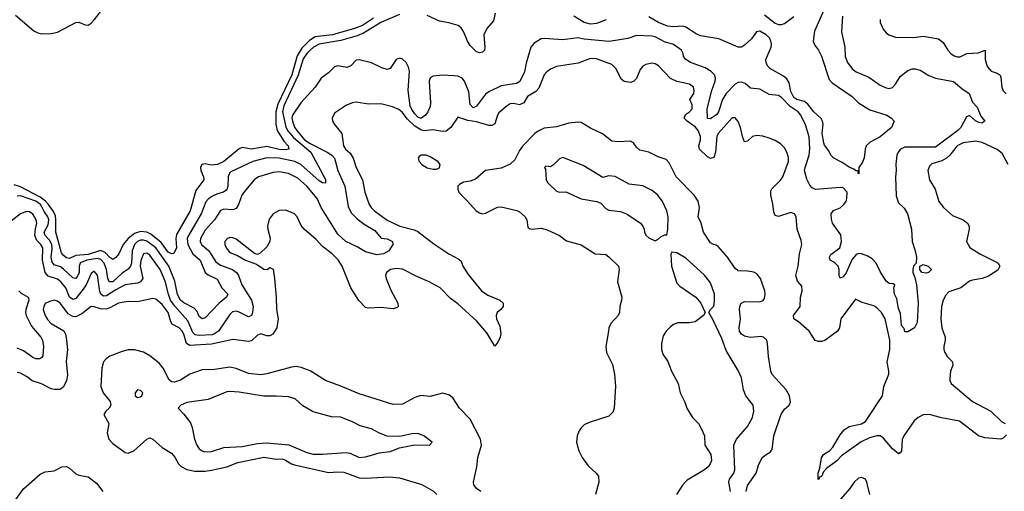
# Model space of a CAD drawing. Header units: inches. Extents: x 1552611 to 1694776, y 811966 to 917215.
# Tile 92 of 256: x 1613146 to 1619536, y 832312 to 835368. Entities that reach past the tile are written whole.
import ezdxf

# ---------------------------------------------------------------- set-up
doc = ezdxf.new("R2010")
doc.units = ezdxf.units.IN
doc.header["$MEASUREMENT"] = 0
doc.layers.add('B6813', color=7, linetype='Continuous')

msp = doc.modelspace()

# ---------------------------------------------------------------- linework, layer by layer
at = {"layer": 'B6813', "color": 5}
for points, elevation in [([(1618374, 835450), (1618305.2, 835294.8), (1618296.8, 835230), (1618304.2, 835204.2), (1618331, 835170), (1618350, 835132.2), (1618400.1, 834980.1), (1618418.8, 834958.8), (1618548, 834870), (1618590.2, 834830.2), (1618662.9, 834782.9), (1618774.8, 834750), (1618804.7, 834730), (1618821, 834710), (1618804.7, 834670), (1618730, 834609.7), (1618665.9, 834574.2), (1618640.7, 834550), (1618633.4, 834530), (1618626.4, 834473.6), (1618615.3, 834444.7), (1618592, 834410), (1618592, 834370), (1618588, 834372), (1618588, 834388), (1618572, 834388), (1618558.9, 834398.9), (1618530, 834411.8), (1618483.4, 834443.4), (1618430, 834469.8), (1618410, 834489.7), (1618398.3, 834518.3), (1618370, 834555.6), (1618365.9, 834570), (1618355.2, 834630), (1618359.9, 834690), (1618357.3, 834710), (1618348.7, 834728.7), (1618299.1, 834770), (1618260.9, 834820.9), (1618238.6, 834838.6), (1618190, 834850.6), (1618170, 834864.3), (1618150, 834902.6), (1618139.4, 834959.4), (1618125, 834985), (1618102.6, 835002.6), (1618019.1, 835050), (1617999.6, 835070), (1617990.6, 835090), (1617989.2, 835110), (1618022.5, 835190), (1618026, 835210), (1618022, 835230), (1618011.3, 835250), (1617989.8, 835270), (1617950, 835293.7), (1617928.2, 835290), (1617895.1, 835244.9), (1617850, 835202.7), (1617830, 835189.7), (1617810, 835189.7), (1617684.5, 835244.5), (1617564, 835264), (1617536.2, 835276.2), (1617470, 835319.3), (1617450, 835327), (1617390, 835321.5), (1617350, 835326.7), (1617292.5, 835350), (1617230, 835386.6)], 740), ([(1618485.7, 835390), (1618480.2, 835290), (1618501.4, 835190), (1618503.7, 835130), (1618517.5, 835090), (1618548, 835050), (1618574.9, 835030), (1618656.1, 834996.1), (1618730, 834944.7), (1618770, 834926), (1618790, 834922.8), (1618810.6, 834929.4), (1618830.6, 834949.4), (1618860.2, 834999.8), (1618910, 835037.8), (1618938, 835050), (1618958, 835050), (1618990, 835040.3), (1619047.3, 835007.3), (1619090.2, 834990.2), (1619206.5, 834966.5), (1619261.2, 834921.2), (1619309, 834890), (1619330, 834834), (1619360.9, 834800.9), (1619383.6, 834743.6), (1619410.5, 834710), (1619390, 834698), (1619370, 834701.5), (1619350, 834712.8), (1619310, 834746.6), (1619290, 834738.3), (1619254.5, 834670), (1619235.2, 834650), (1619090, 834541.6), (1618890, 834542.9), (1618863.2, 834530), (1618846.8, 834510), (1618838.9, 834490), (1618832.3, 834432.3), (1618834.9, 834390), (1618829.1, 834350), (1618834.1, 834225.9), (1618850, 834181.3), (1618885.9, 834145.9), (1618907, 834110), (1618934.8, 834010), (1618938, 833930), (1618958, 833870), (1618965.5, 833830), (1618964.7, 833790), (1618946.8, 833770), (1618942.8, 833750), (1618942.8, 833730), (1618956.3, 833696.3), (1618967.3, 833650), (1618978, 833530), (1618970, 833406), (1618954, 833370), (1618910, 833346), (1618890, 833346), (1618887.3, 833367.3), (1618870, 833385.2), (1618863.6, 833463.6), (1618850, 833495.3), (1618838.6, 833558.6), (1618823, 833590), (1618819.3, 833630), (1618826, 833650), (1618815.3, 833655.3), (1618790, 833657.6), (1618770, 833673.6), (1618730, 833736.9), (1618704.5, 833790), (1618678.1, 833818.1), (1618650, 833836.2), (1618610, 833850.9), (1618590, 833852.6), (1618574.4, 833845.6), (1618547.5, 833812.5), (1618510, 833727.6), (1618490, 833701.6), (1618470, 833693.2), (1618464.8, 833710), (1618464.5, 833750), (1618458, 833770), (1618435.2, 833795.2), (1618407, 833810), (1618402.3, 833830), (1618410, 833845.5), (1618469.6, 833890), (1618480.4, 833930), (1618474.4, 833974.4), (1618420.9, 834050), (1618414.5, 834074.5), (1618413.6, 834110), (1618427.9, 834132.1), (1618470, 834148.9), (1618494.5, 834170), (1618510, 834192.4), (1618515, 834210), (1618515.5, 834250), (1618490, 834278.4), (1618470, 834281.4), (1618310, 834268.2), (1618290, 834278.4), (1618274.6, 834294.6), (1618255.5, 834335.5), (1618240.3, 834390), (1618243.1, 834410), (1618270.5, 834490), (1618273.4, 834533.4), (1618269.2, 834609.2), (1618246.9, 834686.9), (1618215.3, 834750), (1618198.9, 834770), (1618146, 834806), (1618090, 834864.6), (1618070, 834877.8), (1618010, 834883.1), (1617950, 834916.9), (1617890, 834923.5), (1617853.8, 834953.8), (1617830, 834963.9), (1617810, 834960.9), (1617790, 834949.8), (1617730.7, 834890), (1617707.1, 834850), (1617680.7, 834770), (1617670, 834754), (1617630, 834725.3), (1617610, 834727.6), (1617608.3, 834790), (1617637.6, 834910), (1617659.9, 834970), (1617661.3, 834990), (1617654.8, 835010), (1617633.3, 835033.3), (1617595.2, 835055.2), (1617499.7, 835090), (1617469.2, 835109.2), (1617454.7, 835130), (1617451.1, 835150), (1617440.5, 835170), (1617390, 835207.6), (1617330, 835225.2), (1617270, 835256.8), (1617250, 835260.5), (1617150, 835265.3), (1617093.5, 835246.5), (1616972.4, 835227.6), (1616810, 835241.5), (1616768.8, 835251.2), (1616670, 835238), (1616550, 835246.2), (1616530, 835243.1), (1616483.8, 835216.2), (1616463.2, 835190), (1616433, 835087), (1616422.3, 835030), (1616391.8, 834968.2), (1616370, 834955.4), (1616270, 834938.9), (1616190, 834899.8), (1616170, 834884.7), (1616110, 834808.7), (1616090, 834796.8), (1616070, 834817.6), (1616060.9, 834900.9), (1616033.5, 834970), (1616016.9, 834990), (1615990, 835001.6), (1615965.1, 835005.1), (1615889.1, 835009.1), (1615830, 835002.9), (1615809.6, 834990.4), (1615802.3, 834970), (1615812.6, 834830), (1615810, 834805.1), (1615794.4, 834770), (1615779.2, 834750), (1615750, 834727), (1615730, 834736.5), (1615710, 834757.1), (1615690, 834786.1), (1615681, 834810), (1615667.3, 834910), (1615675.3, 835035.3), (1615670, 835059.7), (1615654.8, 835090), (1615630, 835112.4), (1615610, 835117.7), (1615590, 835109.6), (1615550, 835051.8), (1615530, 835046), (1615495.2, 835055.2), (1615430, 835088.3), (1615350, 835107), (1615330, 835106.6), (1615294, 835070), (1615270, 835058.4), (1615210, 835069.6), (1615190, 835063.6), (1615150, 835023.7), (1615102, 834990), (1615063.1, 834930), (1614970.2, 834830), (1614916, 834750), (1614912.3, 834730), (1614915.7, 834710), (1614930, 834671.6), (1614943.6, 834650), (1614995.1, 834590), (1615030, 834566.2), (1615141.3, 834510), (1615171.3, 834490), (1615188.8, 834470), (1615210.7, 834390), (1615256.2, 834290), (1615277.6, 834157.6), (1615297.2, 834117.2), (1615337.1, 834077.1), (1615382.5, 834042.5), (1615450, 834002), (1615492.3, 833952.3), (1615530, 833947.4), (1615564.4, 833930), (1615567.3, 833910), (1615540.7, 833870), (1615507.3, 833850), (1615464, 833844), (1615390, 833863.6), (1615335.7, 833895.7), (1615262.7, 833930), (1615210, 833977.4), (1615103, 834150), (1615075.7, 834210), (1615009.1, 834290), (1614950, 834341.5), (1614890, 834372.1), (1614830, 834381.9), (1614790, 834377.3), (1614695.6, 834350), (1614667.7, 834330), (1614604.6, 834255.4), (1614588.5, 834230), (1614564.8, 834170), (1614550, 834144.8), (1614530, 834135.4), (1614470, 834141), (1614450, 834130.7), (1614410.1, 834069.9), (1614350, 834004), (1614319.1, 833950), (1614316.1, 833930), (1614324.8, 833910), (1614373.9, 833870), (1614419.7, 833799.7), (1614450, 833777.4), (1614526.2, 833750), (1614553.7, 833730), (1614566.4, 833710), (1614586.9, 833650), (1614649.5, 833550), (1614661.9, 833510), (1614657.3, 833470), (1614650.1, 833450), (1614630, 833442.8), (1614570, 833472.8), (1614550, 833478.2), (1614526.3, 833473.7), (1614510, 833458.3), (1614435.3, 833350), (1614410, 833331.8), (1614393.9, 833326.1), (1614310, 833320.5), (1614285.6, 833325.6), (1614270, 833340.2), (1614237.1, 833417.1), (1614151.8, 833511.8), (1614125.4, 833550), (1614110.5, 833590), (1614090, 833672.7), (1614058.5, 833750), (1613990, 833842), (1613970, 833854.2), (1613949, 833851), (1613932.2, 833807.8), (1613928.6, 833770), (1613944.8, 833690), (1613930.8, 833669.2), (1613910, 833661.3), (1613830, 833649.9), (1613770, 833617.7), (1613710, 833577.8), (1613690, 833576.4), (1613673.1, 833590), (1613665.5, 833605.5), (1613650, 833711.3), (1613630, 833738.5), (1613610, 833722.6), (1613576.3, 833650), (1613558.3, 833621.7), (1613510, 833562), (1613490, 833554.7), (1613470, 833570.7), (1613444.6, 833630), (1613412.7, 833670), (1613390, 833686.4), (1613330, 833706.4), (1613310.4, 833730), (1613294.6, 833810), (1613295.4, 833890), (1613283.7, 833910), (1613256.9, 833936.9), (1613244.6, 833970), (1613247.2, 834012.8), (1613256.7, 834050), (1613253.1, 834070), (1613241.7, 834090), (1613230, 834107.1), (1613210, 834122.4), (1613190, 834125.7), (1613150, 834109.9), (1613090, 834062.1)], 760), ([(1613117.8, 835397.8), (1613236.9, 835296.9), (1613263.5, 835283.5), (1613290, 835277.1), (1613350, 835277.9), (1613390, 835286.6), (1613510, 835350.7), (1613530, 835352.5), (1613570, 835334.8), (1613590, 835333.7), (1613610, 835345.1), (1613630, 835366.6), (1613678.7, 835430)], 720), ([(1615610, 835401.5), (1615490, 835351), (1615378.2, 835281.8), (1615335.5, 835264.5), (1615230, 835232.8), (1615089.5, 835210), (1615053, 835190), (1615030, 835171.2), (1615008.3, 835150), (1614985, 835115), (1614952.1, 835007.9), (1614859.3, 834810), (1614851, 834770), (1614873.7, 834673.7), (1614883.7, 834650), (1614923.6, 834603.6), (1615035.1, 834510), (1615130, 834333.1), (1615130.7, 834309.3), (1615110, 834310.9), (1615090, 834324.6), (1614970, 834429.5), (1614931.6, 834450), (1614829.1, 834470.9), (1614750, 834473.5), (1614658.3, 834450), (1614517, 834383), (1614507, 834373), (1614498.9, 834350), (1614497.4, 834290), (1614490, 834264.8), (1614469.2, 834250.8), (1614430, 834239.9), (1614396.2, 834223.8), (1614372.2, 834207.8), (1614353.2, 834186.8), (1614322.9, 834110), (1614241.6, 833970), (1614233.7, 833950), (1614237.5, 833910), (1614270, 833851.3), (1614316.4, 833810), (1614350.5, 833730.5), (1614370, 833713.8), (1614426.4, 833686.4), (1614457, 833630), (1614496.5, 833590), (1614487.3, 833570), (1614439.4, 833530), (1614350, 833435.3), (1614329.7, 833430), (1614310, 833445.1), (1614296.5, 833476.5), (1614278.7, 833498.7), (1614210, 833533.3), (1614189.2, 833550), (1614170, 833587.1), (1614153.2, 833673.3), (1614114.1, 833770), (1614030, 833889.1), (1613970, 833933.6), (1613950, 833939.5), (1613930, 833938.1), (1613910, 833929.5), (1613890.1, 833910), (1613876.1, 833870), (1613870.4, 833790), (1613864.4, 833770), (1613850, 833750.6), (1613810, 833724.7), (1613750, 833669.2), (1613726.1, 833670), (1613717.6, 833690), (1613708.1, 833750), (1613693.6, 833790), (1613673.1, 833813.2), (1613650, 833821.2), (1613580.7, 833810), (1613544.7, 833795.3), (1613538.5, 833790), (1613532.3, 833770), (1613531.1, 833730), (1613523.6, 833710), (1613510, 833691.3), (1613490, 833695.9), (1613430, 833752.1), (1613410, 833765.8), (1613370, 833779.9), (1613357.1, 833797.1), (1613349.9, 833830), (1613357, 833883), (1613354.5, 833910), (1613339.5, 833939.5), (1613310.8, 833970), (1613304.9, 833990), (1613330, 834038.2), (1613334.7, 834070), (1613327.7, 834090), (1613304, 834123.9), (1613290, 834155.3), (1613279.9, 834170), (1613250, 834192), (1613150, 834226.9), (1613130, 834224.3)], 740), ([(1616230.9, 835410), (1616220.3, 835359.7), (1616178, 835310), (1616158.3, 835270), (1616164.6, 835190), (1616161.5, 835170), (1616150, 835157.7), (1616130, 835152.9), (1616110, 835160.3), (1616070, 835201.4), (1616052.8, 835230), (1616028.2, 835288.2), (1616010, 835314.8), (1615990.8, 835330.8), (1615930, 835348.3), (1615870, 835358), (1615790, 835396.1)], 740), ([(1616951.9, 835368.1), (1616890, 835343), (1616850, 835339.6), (1616810, 835350.6), (1616742.6, 835390)], 740), ([(1617979.6, 835399.6), (1618050, 835345.6), (1618070, 835337.4), (1618090, 835336.5), (1618110, 835344), (1618170, 835389.2)], 740), ([(1615442.2, 835377.8), (1615370, 835330.3), (1615319.7, 835310), (1615176.9, 835270), (1615063.2, 835256.8), (1615026.5, 835233.5), (1614977.1, 835182.9), (1614946.5, 835133.5), (1614912, 835010), (1614820.3, 834819.7), (1614807.4, 834770), (1614808.4, 834690), (1614816.8, 834650), (1614861.1, 834581.1), (1614888, 834550), (1614891.5, 834530), (1614870, 834525.2), (1614830, 834525.8), (1614750, 834545.4), (1614649.9, 834529.9), (1614590, 834540.8), (1614570, 834531.7), (1614471, 834450), (1614430, 834429.9), (1614390, 834425.3), (1614350, 834433.4), (1614328.7, 834430), (1614319.6, 834410), (1614321.8, 834390), (1614338.8, 834350), (1614341.8, 834330), (1614290, 834261.4), (1614252.4, 834130), (1614163.9, 833976.1), (1614158.8, 833950), (1614162.4, 833890), (1614146.5, 833853.5), (1614130, 833851.5), (1614110, 833861.3), (1614063.1, 833923.1), (1613997.8, 833977.8), (1613970, 833990.6), (1613930, 833994.8), (1613890, 833983.1), (1613848.9, 833950), (1613817.2, 833910), (1613788.1, 833850), (1613770, 833827.3), (1613750, 833813.6), (1613730, 833827), (1613700.1, 833860.1), (1613670, 833871.3), (1613590, 833846.7), (1613510, 833839), (1613470, 833821.3), (1613450, 833825.7), (1613430, 833839.2), (1613418.1, 833858.1), (1613380.8, 833990), (1613381.2, 834070), (1613377.2, 834097.2), (1613365.3, 834125.3), (1613333.7, 834170), (1613312.5, 834192.5), (1613278, 834218), (1613150, 834285), (1613110, 834298.4)], 720), ([(1618730.4, 835370), (1618730.4, 835350), (1618750, 835307.3), (1618770, 835283), (1618787.3, 835270), (1618830, 835255.3), (1618950, 835253.4), (1619010, 835261.8), (1619110, 835244), (1619140.2, 835220.2), (1619170.2, 835170.2), (1619188.5, 835150), (1619210, 835134.6), (1619230, 835127.1), (1619250, 835128.4), (1619292.7, 835150), (1619367.3, 835152.7), (1619412, 835170), (1619412.1, 835110), (1619425.3, 835065.3), (1619450, 835035.5), (1619490, 835021.8), (1619508.8, 835008.8), (1619514.2, 834994.2), (1619521.3, 834930), (1619530, 834908.1), (1619547.7, 834887.7)], 780), ([(1619550, 832678), (1619530, 832655.3), (1619514, 832650), (1619410, 832658), (1619369.8, 832670), (1619245.1, 832765.1), (1619127.7, 832787.7), (1619050, 832808.4), (1619010, 832807.1), (1618976.5, 832790), (1618952, 832768), (1618885, 832670), (1618873.6, 832646.4), (1618868.3, 832571.7), (1618860.3, 832559.7), (1618850, 832554.7), (1618810, 832587.3), (1618750, 832658.3), (1618730, 832671.4), (1618710, 832671.5), (1618661.2, 832658.8), (1618606.9, 832633.1), (1618479.4, 832540.6), (1618450, 832509.9), (1618381.3, 832458.7), (1618363, 832437), (1618350, 832407.6), (1618337, 832403), (1618332.4, 832390), (1618327.1, 832387.1), (1618328.7, 832430), (1618339.2, 832460.8), (1618350, 832527.3), (1618362, 832550), (1618403.1, 832576.9), (1618423.4, 832596.6), (1618470, 832677.1), (1618497, 832710), (1618530, 832731.1), (1618610, 832748.2), (1618636, 832764), (1618744.8, 832930), (1618753.7, 832990), (1618786.2, 833070), (1618787.5, 833090), (1618775.7, 833150), (1618792.9, 833230), (1618794.3, 833290), (1618762.3, 833430), (1618738.9, 833470), (1618710, 833500.3), (1618690, 833513.8), (1618614.8, 833534.8), (1618570, 833557), (1618475.5, 833430), (1618465.8, 833370), (1618454.3, 833350), (1618370.8, 833289.2), (1618350, 833281.6), (1618330, 833281.6), (1618309.2, 833289.2), (1618269.1, 833349.1), (1618201.4, 833410), (1618169.7, 833430), (1618168.2, 833450), (1618211.6, 833510), (1618214.2, 833570), (1618223.7, 833610), (1618221.8, 833641.8), (1618193.6, 833673.6), (1618183.7, 833710), (1618197.3, 833770), (1618206.9, 833850), (1618222.5, 833910), (1618217.8, 833937.8), (1618191.9, 834010), (1618184.8, 834090), (1618175.1, 834110), (1618150, 834117.8), (1618070, 834091.9), (1618050, 834098), (1618041.5, 834121.5), (1618034.9, 834174.9), (1618021.6, 834230), (1618022, 834258), (1618027.8, 834272.2), (1618085.3, 834330), (1618099.5, 834350), (1618135.8, 834450), (1618135.6, 834475.6), (1618125.3, 834510), (1618110, 834537.4), (1618084.5, 834564.5), (1618050, 834584.7), (1618010, 834599.7), (1617970, 834612.8), (1617930, 834618.5), (1617901.3, 834610), (1617870, 834580.5), (1617850, 834576.2), (1617836.2, 834610), (1617823.4, 834670), (1617810, 834708), (1617790, 834732.1), (1617770, 834731.8), (1617679.6, 834630), (1617670, 834611.9), (1617662.4, 834510), (1617650, 834475.7), (1617630, 834468.2), (1617610, 834478.7), (1617558.3, 834530), (1617553.5, 834550), (1617564.9, 834590), (1617565, 834610), (1617550.3, 834650), (1617531, 834671), (1617477.1, 834710), (1617458.2, 834730), (1617466.1, 834753.9), (1617492.9, 834770), (1617510.6, 834790), (1617510, 834817.2), (1617496, 834850), (1617520.5, 834890), (1617523.5, 834910), (1617518.7, 834930), (1617493.6, 834950), (1617410, 834967.6), (1617370, 834986.7), (1617291.4, 835070), (1617270, 835082.4), (1617250, 835086.7), (1617210, 835078.6), (1617190, 835066.4), (1617173.8, 835046.2), (1617150, 834987.6), (1617130, 834968), (1617110, 834961.8), (1617070, 834967.4), (1617050, 834982), (1617016.8, 835050), (1616990, 835077.7), (1616890, 835115), (1616850, 835115.9), (1616770, 835086.5), (1616630, 835065.8), (1616590, 835048.4), (1616566.4, 835030), (1616550, 835009.7), (1616516, 834924), (1616496.7, 834903.3), (1616442.4, 834870), (1616416.9, 834830), (1616390, 834816.8), (1616350, 834823.9), (1616330, 834822.3), (1616310, 834809.9), (1616256.5, 834763.5), (1616246.9, 834750), (1616230, 834692.4), (1616210, 834682.2), (1616190, 834683.2), (1616110, 834705.2), (1616054.7, 834714.7), (1615990, 834736.2), (1615943.2, 834670), (1615913.4, 834646.6), (1615890, 834644.2), (1615830, 834654.6), (1615770, 834648.8), (1615750, 834653.7), (1615710, 834677.7), (1615662.9, 834722.9), (1615629.2, 834769.2), (1615606.6, 834786.6), (1615564.4, 834804.4), (1615490, 834822.3), (1615410, 834821.5), (1615330, 834833.1), (1615306.4, 834830), (1615266.6, 834813.4), (1615190, 834763.1), (1615173.8, 834730), (1615176.2, 834710), (1615188, 834688), (1615236.2, 834630), (1615247.1, 834550), (1615261.3, 834530), (1615290, 834503.5), (1615310.8, 834470), (1615330.1, 834410.1), (1615371.1, 834330), (1615386.2, 834250), (1615413.2, 834170), (1615426, 834150), (1615447.7, 834130), (1615530, 834068.1), (1615613.7, 834030), (1615705.8, 834005.8), (1615730, 833995.2), (1615834.3, 833914.3), (1615930, 833850.2), (1615997, 833817), (1616010, 833802.4), (1616021.5, 833770), (1616056.1, 833716.1), (1616143.6, 833610), (1616183.2, 833583.2), (1616261.6, 833550), (1616283.7, 833530), (1616283.7, 833510), (1616268.5, 833490), (1616244.6, 833470), (1616237.7, 833450), (1616240.7, 833430), (1616261.5, 833381.5), (1616268.4, 833331.6), (1616264.4, 833310), (1616250, 833277.2), (1616230, 833252.7), (1616177.8, 833337.8), (1616113.1, 833413.1), (1615990, 833526.3), (1615941, 833561), (1615874.2, 833630), (1615803.5, 833670), (1615723.2, 833703.2), (1615630, 833750.4), (1615590, 833755), (1615551.9, 833748.1), (1615526.9, 833730), (1615520.2, 833710), (1615524, 833690), (1615555.4, 833615.4), (1615599.5, 833530), (1615602, 833510), (1615596.7, 833503.3), (1615570, 833493.6), (1615490, 833502.8), (1615410, 833497.7), (1615390, 833503.7), (1615347.9, 833547.9), (1615295.6, 833630), (1615239.3, 833770), (1615212.2, 833812.2), (1615172.8, 833850), (1615110, 833897.7), (1615070, 833943.5), (1614991.8, 834010), (1614973.3, 834033.3), (1614947.3, 834090), (1614929.7, 834109.7), (1614873.5, 834133.5), (1614830, 834131.1), (1614790.6, 834110), (1614764.6, 834075.4), (1614754, 834030), (1614755.3, 834010), (1614771.8, 833951.8), (1614768.5, 833930), (1614750, 833895.1), (1614706.2, 833853.8), (1614690, 833847), (1614670, 833852), (1614550, 833946.3), (1614530, 833955.1), (1614510, 833956), (1614494, 833950), (1614477.4, 833930), (1614477.3, 833910), (1614485.4, 833890), (1614510, 833858.5), (1614558.9, 833838.9), (1614610.6, 833810), (1614683, 833783), (1614730, 833750.3), (1614751, 833749), (1614770, 833762), (1614790, 833750.8), (1614800.4, 833690), (1614810.9, 833570), (1614811.5, 833490), (1614824.3, 833430), (1614813.6, 833370), (1614789.6, 833330.4), (1614770, 833319.9), (1614750, 833318.4), (1614710, 833332.1), (1614690, 833324.2), (1614650, 833287.2), (1614630, 833282.9), (1614530, 833295.3), (1614390, 833264.6), (1614250, 833257.2), (1614229.4, 833269.4), (1614211.2, 833330), (1614200.4, 833350), (1614181.4, 833370), (1614135.6, 833395.6), (1614126.7, 833410), (1614109.4, 833470), (1614070, 833521.1), (1614030, 833556.8), (1614010, 833560.3), (1613910, 833539.1), (1613850, 833541.9), (1613810, 833536.1), (1613787, 833530), (1613730, 833499.9), (1613707.1, 833492.9), (1613670, 833493.4), (1613630, 833508), (1613610, 833509.8), (1613550, 833461), (1613510, 833442.9), (1613490, 833444), (1613461.2, 833461.2), (1613410, 833528.5), (1613390, 833544.2), (1613370, 833549.2), (1613338.1, 833541.9), (1613311.6, 833528.4), (1613301.3, 833510), (1613298.7, 833490), (1613310.2, 833450), (1613325.1, 833425.1), (1613350, 833399.4), (1613432.2, 833352.2), (1613443.5, 833330), (1613448.1, 833308.1), (1613456.4, 833230), (1613446.7, 833153.3), (1613456.1, 833063.9), (1613449.5, 833030.5), (1613430, 832988.2), (1613408.3, 832971.7), (1613370.7, 832970.7), (1613350, 832975.5), (1613287.5, 833007.5), (1613227.4, 833027.4), (1613190, 833054.6), (1613150, 833076.3), (1613130, 833081.9)], 780), ([(1617860.4, 832310), (1617870.3, 832349.7), (1617925, 832430), (1617940.2, 832479.8), (1617965.5, 832530), (1617989.9, 832550.1), (1618016, 832564), (1618030, 832583), (1618040.6, 832670), (1618088.1, 832811.9), (1618110, 832844.7), (1618139.7, 832870), (1618148, 832890), (1618142, 832930), (1618120.5, 832970), (1618030, 833067.8), (1618020.5, 833090), (1618004.9, 833184.9), (1618000.2, 833270), (1617995.3, 833290), (1617973.8, 833310), (1617955.4, 833315.4), (1617890, 833308.8), (1617850, 833316.1), (1617829.6, 833329.6), (1617818.3, 833350), (1617816.5, 833370), (1617824.7, 833430), (1617817.2, 833490), (1617819.3, 833510), (1617828.9, 833531.1), (1617850, 833541.8), (1617950, 833539.8), (1617972, 833548), (1617979, 833561), (1617984.6, 833590), (1617982.3, 833610), (1617953.5, 833690), (1617930, 833721.3), (1617910, 833732), (1617870, 833739.2), (1617810, 833740.5), (1617804.4, 833744.4), (1617790, 833755.6), (1617739.1, 833830), (1617679.1, 833899.1), (1617667.2, 833907.2), (1617649, 833910), (1617630, 833922.7), (1617583.1, 833990), (1617569.8, 834050), (1617549.8, 834090), (1617557.2, 834150), (1617550, 834191.3), (1617524.2, 834230), (1617406.4, 834350), (1617361, 834441), (1617341.5, 834461.5), (1617290, 834478.2), (1617230, 834508.6), (1617170, 834522.6), (1617150, 834541.6), (1617130.6, 834570.6), (1617110, 834581.5), (1617030, 834575.6), (1616990, 834581.5), (1616927.5, 834627.5), (1616850, 834665.3), (1616790, 834701.5), (1616770, 834704.7), (1616710, 834697.6), (1616630, 834673.5), (1616550, 834664.9), (1616510, 834645.2), (1616490.2, 834630), (1616410, 834549.2), (1616390, 834520.7), (1616359.4, 834460.6), (1616330, 834431.1), (1616270, 834405.1), (1616170, 834390.9), (1616105.1, 834334.9), (1616070, 834321.5), (1616025.9, 834314.1), (1615999.5, 834300.5), (1615988.4, 834290), (1615988.7, 834270), (1615996.4, 834250), (1616012.4, 834230), (1616052.7, 834192.7), (1616108.5, 834128.5), (1616130, 834115.3), (1616150, 834110.3), (1616170, 834114.6), (1616247.2, 834152.8), (1616270, 834155.8), (1616371.9, 834131.9), (1616390, 834122.6), (1616426.4, 834090), (1616437.6, 834070), (1616443.8, 834023.8), (1616453.7, 834013.7), (1616470, 834010.6), (1616530, 834017), (1616570, 834007), (1616650, 833970.4), (1616695.6, 833935.6), (1616790, 833908.9), (1616880.7, 833850), (1616950, 833846.3), (1616970, 833832), (1617031.6, 833770), (1617036.9, 833750), (1617025.2, 833670), (1617053.6, 833570), (1617051.4, 833550), (1617040.9, 833510), (1617038, 833470), (1617030.3, 833450), (1616981.4, 833398.6), (1616968.5, 833370), (1616968.3, 833348.3), (1616950.4, 833250), (1616954.9, 833210), (1616992.4, 833132.4), (1617005.2, 833070), (1617012.5, 832992.5), (1617004.2, 832850), (1616994.8, 832825.2), (1616970, 832798.4), (1616842, 832758), (1616810, 832742.7), (1616790, 832722.7), (1616777.7, 832702.3), (1616764.2, 832670), (1616758.9, 832630), (1616774.1, 832574.1), (1616795.8, 832530), (1616836.4, 832476.4), (1616888, 832430), (1616903, 832410), (1616905.5, 832370), (1616883.8, 832290)], 820), ([(1619560.5, 834430), (1619521.7, 834501.7), (1619490, 834526.1), (1619392.8, 834572.8), (1619350, 834581.4), (1619270, 834569.9), (1619230, 834551), (1619183.2, 834490), (1619160.6, 834470), (1619130, 834454.2), (1619066.8, 834433.2), (1619050, 834418.9), (1619040.2, 834390), (1619050.2, 834330), (1619088, 834270), (1619112.4, 834190), (1619140.8, 834150), (1619199.3, 834099.3), (1619270.1, 834070.1), (1619297.7, 834050), (1619307.6, 834030), (1619307.7, 834010), (1619292, 833930), (1619312, 833892), (1619378, 833850), (1619490, 833795.2), (1619497.3, 833790), (1619507.1, 833770), (1619494.6, 833745.4), (1619433.7, 833706.3), (1619392.7, 833690), (1619330, 833680.5), (1619310, 833673.3), (1619254, 833630), (1619176.8, 833603.2), (1619156.4, 833583.6), (1619139.8, 833550), (1619127.6, 833510), (1619124.6, 833430), (1619130.1, 833370), (1619152.3, 833310), (1619152.4, 833290), (1619142.9, 833250), (1619144.2, 833230), (1619150.1, 833210), (1619165.2, 833185.2), (1619199.6, 833150), (1619201.8, 833130), (1619188.1, 833090), (1619182.6, 833042.6), (1619182, 833030), (1619191.5, 833010), (1619330, 832892.6), (1619449.1, 832830), (1619521.3, 832761.3), (1619542.8, 832750)], 780), ([(1617759.9, 832310), (1617748.2, 832370), (1617752.9, 832390), (1617780.9, 832430), (1617787.8, 832450), (1617781.1, 832610), (1617797.7, 832650), (1617870, 832732.2), (1617902.3, 832790), (1617911.6, 832830), (1617907.1, 832870), (1617858.3, 832930), (1617844.4, 832970), (1617830, 833046), (1617810, 833095.1), (1617730, 833223.7), (1617702.3, 833302.3), (1617645.4, 833425.4), (1617618, 833470), (1617628.7, 833490), (1617650, 833512), (1617656.2, 833543.8), (1617654.7, 833590), (1617630, 833662.9), (1617590, 833712.6), (1617470, 833822.9), (1617410, 833856), (1617378, 833862), (1617371.6, 833848.4), (1617376.5, 833770), (1617410, 833661), (1617430, 833640.7), (1617534.4, 833570), (1617566, 833530), (1617594, 833470), (1617584.7, 833450), (1617530, 833409.6), (1617490, 833402.4), (1617416.4, 833403.6), (1617390, 833392.3), (1617370, 833376.9), (1617342, 833350), (1617321.8, 833318.2), (1617311.3, 833270), (1617312.1, 833230), (1617320.9, 833200.9), (1617352.1, 833152.1), (1617375.6, 833090), (1617418.9, 833010), (1617432.2, 832950), (1617462.8, 832890), (1617474.8, 832850), (1617512.7, 832790), (1617550.6, 832750), (1617573.4, 832710), (1617590.6, 832670), (1617592.7, 832610), (1617630.7, 832550), (1617634.9, 832510), (1617627.7, 832490), (1617613.4, 832470), (1617590.7, 832450), (1617477.5, 832382.5), (1617448.5, 832351.5), (1617408.9, 832291.1)], 840), ([(1613139.8, 833610), (1613155.4, 833595.4), (1613199.7, 833570), (1613203, 833563), (1613206, 833550), (1613185.1, 833490), (1613183.1, 833470), (1613187.8, 833450), (1613222.7, 833382.7), (1613283.2, 833310), (1613293.6, 833290), (1613301, 833250), (1613296.2, 833190), (1613290, 833178.7), (1613276.3, 833170), (1613250, 833169.8), (1613230, 833178.9), (1613170, 833222), (1613130, 833238.5)], 760), ([(1616138.4, 832310), (1616109.8, 832329.7), (1616093.6, 832353.6), (1616091.2, 832371.2), (1616113.5, 832470), (1616120.3, 832530), (1616142.8, 832610), (1616136.9, 832650), (1616070, 832779.7), (1616000.5, 832850), (1615957, 832917), (1615930, 832937.6), (1615890, 832947.3), (1615810, 832926.3), (1615750, 832931.5), (1615710, 832918.7), (1615630, 832875.1), (1615570, 832873.6), (1615350, 832942.2), (1615230, 832993.3), (1615129.6, 833030), (1615030, 833092.7), (1614973.3, 833113.3), (1614939.5, 833119.5), (1614910, 833116.8), (1614750, 833072.7), (1614710, 833066), (1614630, 833075), (1614550, 833107.7), (1614510, 833115.9), (1614410, 833101.5), (1614330, 833099.2), (1614250, 833071.6), (1614190, 833031.6), (1614150, 833017.7), (1614130, 833020.9), (1614114.9, 833034.9), (1614076.2, 833110), (1614050, 833142.4), (1613989.7, 833190), (1613950, 833212.3), (1613890, 833227.6), (1613850, 833228.8), (1613810, 833218.2), (1613730, 833186.9), (1613706.4, 833170), (1613689.6, 833150.4), (1613679.4, 833110), (1613672.1, 832990), (1613688, 832950), (1613733.4, 832893.4), (1613736.8, 832870), (1613727.2, 832850), (1613704, 832830), (1613691.4, 832810), (1613723.5, 832750), (1613713.5, 832690), (1613723.5, 832650), (1613750, 832621), (1613830, 832562.7), (1613850, 832559.5), (1613886.4, 832573.6), (1613970, 832650.2), (1613990, 832659), (1614010, 832650.3), (1614070, 832596.2), (1614130, 832558.5), (1614151.9, 832531.9), (1614175.9, 832490), (1614192.8, 832472.8), (1614230, 832453), (1614281.8, 832441.8), (1614350, 832441.2), (1614390, 832447.9), (1614489.5, 832470.5), (1614561.7, 832498.3), (1614730, 832531.8), (1614810, 832520.3), (1614850, 832520.8), (1614870, 832513.7), (1614908.9, 832488.9), (1614930, 832482.8), (1615150, 832433.3), (1615210, 832437.8), (1615250, 832435.3), (1615350, 832399.2), (1615390, 832395.7), (1615545.7, 832405.7), (1615610, 832399.2), (1615756.3, 832356.3), (1615831.7, 832311.7), (1615853, 832290)], 820), ([(1613070, 832188.8), (1613170, 832328.4), (1613278.4, 832421.6), (1613310, 832437.8), (1613370, 832443.2), (1613418.4, 832470), (1613450, 832472.5), (1613470, 832461.3), (1613510, 832424.4), (1613530, 832416.3), (1613590, 832405.8), (1613644.2, 832364.2), (1613685.5, 832310)], 780), ([(1618663, 832290), (1618645.1, 832370), (1618635.8, 832390), (1618610, 832401.5), (1618590, 832395.8), (1618561.3, 832370), (1618532.7, 832330), (1618430.2, 832210)], 820)]:
    msp.add_lwpolyline(points, dxfattribs=dict(at, elevation=elevation))
for points, elevation in [([(1615784, 834490), (1615751.3, 834490), (1615738.3, 834481.7), (1615731.7, 834470), (1615739.1, 834450), (1615755.6, 834430), (1615790, 834408.3), (1615830, 834399.7), (1615850, 834400.3), (1615870, 834408.7), (1615875.1, 834430), (1615859.7, 834450), (1615810, 834480.2)], 820), ([(1616670, 834475.8), (1616650, 834466.3), (1616610, 834426.6), (1616590, 834415.1), (1616561.4, 834418.6), (1616551.3, 834410), (1616558.8, 834398.8), (1616563.8, 834330), (1616573, 834310), (1616630, 834256.4), (1616650, 834250.4), (1616690, 834252.8), (1616790, 834206), (1616891, 834190), (1616918, 834178), (1616950, 834144), (1616970, 834133.4), (1617045.2, 834125.2), (1617087.9, 834107.9), (1617174, 834050), (1617190.7, 834030), (1617198.8, 834010), (1617200.7, 833990), (1617210, 833971.3), (1617230, 833954), (1617270, 833934.8), (1617290, 833944.7), (1617310, 833962), (1617334, 833974), (1617346, 833974), (1617352.5, 834007.5), (1617354, 834090), (1617345.1, 834130), (1617317.3, 834190), (1617287.1, 834230), (1617250, 834260.4), (1617190, 834291.1), (1617102, 834302), (1617010, 834351.1), (1616970, 834355.8), (1616930, 834346.3), (1616803.6, 834423.6)], 840), ([(1619030, 833724.5), (1619002, 833730), (1618988.7, 833750), (1618988.4, 833771.6), (1619010, 833781), (1619042, 833770), (1619064.7, 833750), (1619044.7, 833730)], 760), ([(1613910, 832969), (1613894.8, 832950), (1613896, 832930), (1613910, 832918.8), (1613930, 832924), (1613939, 832930), (1613944, 832950), (1613930, 832964)], 840), ([(1614510, 832959.1), (1614490, 832955.1), (1614370, 832907.2), (1614230, 832888), (1614190.6, 832870), (1614174.8, 832850), (1614211.6, 832811.6), (1614255.1, 832755.1), (1614265.2, 832725.2), (1614279.7, 832650), (1614294.9, 832610), (1614310, 832587.4), (1614330, 832573.1), (1614347.6, 832567.6), (1614390, 832569.3), (1614470, 832596.3), (1614590, 832601.6), (1614690, 832620.4), (1614750, 832624.8), (1614893.5, 832613.5), (1615010, 832563.5), (1615050, 832552.4), (1615110, 832551.7), (1615263.8, 832563.8), (1615290, 832557.5), (1615350, 832531.3), (1615390, 832534.4), (1615430, 832546.2), (1615478.6, 832561.4), (1615550, 832570.3), (1615610, 832592.4), (1615707.8, 832612.2), (1615806, 832610), (1615822, 832630), (1615769.2, 832670), (1615730, 832685.1), (1615690, 832682.9), (1615614, 832666), (1615530, 832669.7), (1615514.3, 832674.3), (1615476, 832690), (1615430, 832716.3), (1615355.8, 832735.8), (1615310, 832759.7), (1615230, 832791.1), (1615170, 832795.1), (1615050, 832826), (1614984.4, 832864.4), (1614934.5, 832910), (1614890, 832922.7), (1614810, 832928.8), (1614730, 832927.4), (1614570, 832955)], 840)]:
    msp.add_lwpolyline(points, close=True, dxfattribs=dict(at, elevation=elevation))

doc.saveas('drawing.dxf')
